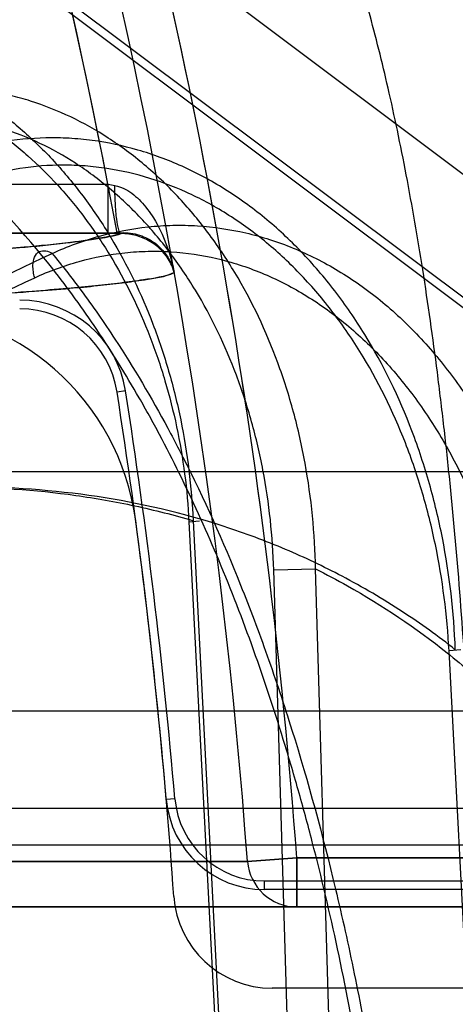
# Model space of a CAD drawing. Header units: millimetres. Extents: x 0 to 297, y 0 to 210.
# Tile 216 of 256: x 56.7699 to 56.8052, y 160.6194 to 160.6993. Entities that reach past the tile are written whole.
import ezdxf

# ---------------------------------------------------------------- set-up
doc = ezdxf.new("R2010")
doc.units = ezdxf.units.MM
doc.header["$LTSCALE"] = 16.335
doc.layers.get('0').update_dxf_attribs({"linetype": 'CONTINUOUS'})
for name, color, linetype in [('AXES_REF', 7, 'CONTINUOUS'), ('INTFCLR_1', 7, 'CONTINUOUS'), ('INTFCLR_144815', 7, 'CONTINUOUS'), ('INTFCLR_72935', 7, 'CONTINUOUS')]:
    doc.layers.add(name, color=color, linetype=linetype)

msp = doc.modelspace()

# ---------------------------------------------------------------- linework, layer by layer
at = {"color": 7, "linetype": 'Continuous'}
for radius in [7.756662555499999, 7.756, 7.706331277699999]:
    msp.add_circle((57.52239940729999, 154.539298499), radius, dxfattribs=at)
msp.add_arc((57.52239940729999, 154.539298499), 7.68, 278.2771290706, 261.7228709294, dxfattribs=at)
at = {"layer": 'AXES_REF', "color": 9, "linetype": 'Continuous'}
msp.add_circle((57.52239940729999, 154.539298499), 7.075609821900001, dxfattribs=at)
at = {"layer": 'INTFCLR_1', "color": 6, "linetype": 'Continuous'}
for p, q in [((56.7597540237, 160.7213515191), (56.87474389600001, 160.6351091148)), ((56.8699438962, 160.6207091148), (56.790341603, 160.6207091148))]:
    msp.add_line(p, q, dxfattribs=at)
at = {"layer": 'INTFCLR_1', "color": 9, "linetype": 'Continuous'}
for p, q in [((56.7525541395, 160.6859562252), (56.7770170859, 160.6859562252)), ((56.7770170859, 160.6859562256), (56.7770170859, 160.6819568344)), ((56.7780924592, 160.6819580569), (56.7525541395, 160.6819568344)), ((56.7336272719, 160.6310033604), (56.7883555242, 160.6310033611)), ((56.7883555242, 160.6310033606), (56.7923412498, 160.631298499)), ((56.7923412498, 160.631298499), (56.7923412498, 160.627298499)), ((56.7923412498, 160.631298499), (56.9021757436, 160.631298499)), ((56.91550907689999, 160.627298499), (56.7381258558, 160.6272984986))]:
    msp.add_line(p, q, dxfattribs=at)
at = {"layer": 'INTFCLR_1', "color": 7, "linetype": 'Continuous'}
msp.add_line((56.7823994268, 160.6787847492), (56.782221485, 160.6793051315), dxfattribs=at)
at = {"layer": 'INTFCLR_1', "color": 9, "linetype": 'Continuous'}
for centre, radius, start, end in [((56.30617574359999, 160.5952984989), 0.4834862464, 4.2349584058, 43.6101417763), ((56.3061757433, 160.5952984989), 0.4874965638, 4.2349578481, 15.5612268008), ((56.7976440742, 160.8010214), 0.1168993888, 259.8369034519, 260.1140053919), ((56.7923426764, 160.6312963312), 0.0039978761, 184.202466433, 269.9795539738)]:
    msp.add_arc(centre, radius, start, end, dxfattribs=at)
at = {"layer": 'INTFCLR_1', "color": 6, "linetype": 'Continuous'}
for centre, radius, start, end in [((56.30617574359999, 160.595298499), 0.4794897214, 10.8985890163, 42.7086480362), ((56.7596319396, 160.6560404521), 0.0198108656, 7.6288236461, 89.9974799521), ((56.30617574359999, 160.595298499), 0.4773172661, 3.947526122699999, 7.629511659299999), ((56.7903416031, 160.6287091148), 0.008, 183.9475263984, 269.9999990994)]:
    msp.add_arc(centre, radius, start, end, dxfattribs=at)
at = {"layer": 'INTFCLR_1', "color": 9, "linetype": 'Continuous'}
for points, knots in [([(56.7775738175, 160.6858578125), (56.7778822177, 160.6858040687), (56.77867631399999, 160.6854983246), (56.7797628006, 160.6845802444), (56.7813549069, 160.6824251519), (56.7820930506, 160.6803378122), (56.7823994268, 160.6787847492)], [0, 0, 0, 0, 0.1049875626, 0.2797084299, 0.4691080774, 1, 1, 1, 1]), ([(56.7780924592, 160.6819580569), (56.7779779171, 160.6819733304), (56.7778401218, 160.6824877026), (56.777699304, 160.6832210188), (56.7776023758, 160.6844792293), (56.7775764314, 160.6853807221), (56.7775738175, 160.6858578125)], [0, 0, 0, 0, 0.08716609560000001, 0.3097071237, 0.6401160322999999, 1, 1, 1, 1]), ([(56.7525541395, 160.6797059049), (56.7548030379, 160.6798186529), (56.7589742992, 160.6800421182), (56.7647357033, 160.6804064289), (56.7695040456, 160.6807738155), (56.7732724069, 160.6811368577), (56.77602747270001, 160.6815018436), (56.7775269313, 160.6817812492), (56.7780924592, 160.6819580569)], [0, 0, 0, 0, 0.2632404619, 0.488345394, 0.6748526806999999, 0.8223794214, 0.9307304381, 1, 1, 1, 1]), ([(56.782399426, 160.6787847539), (56.7816180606, 160.6784375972), (56.78012165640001, 160.6782362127), (56.7779881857, 160.6779233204), (56.7759312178, 160.6777033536), (56.77353664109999, 160.6774761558), (56.7705887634, 160.6772372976), (56.7668037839, 160.6769699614), (56.76194224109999, 160.6766721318), (56.7583133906, 160.6764789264), (56.7562746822, 160.6763767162)], [0, 0, 0, 0, 0.0976424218, 0.1690009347, 0.2472990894, 0.3335584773, 0.4437851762, 0.5850020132, 0.7668876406, 1, 1, 1, 1])]:
    msp.add_open_spline(points, degree=3, knots=knots, dxfattribs=at)
at = {"layer": 'INTFCLR_1', "color": 7, "linetype": 'Continuous'}
msp.add_open_spline([(56.7823994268, 160.6787847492), (56.7822951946, 160.6791808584), (56.7818417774, 160.6801933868), (56.7804154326, 160.6815410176), (56.77889984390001, 160.681962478), (56.77809245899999, 160.6819580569)], degree=3, knots=[0, 0, 0, 0, 0.2159486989, 0.5743186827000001, 1, 1, 1, 1], dxfattribs=at)
at = {"layer": 'INTFCLR_144815', "color": 9, "linetype": 'Continuous'}
for p, q in [((55.70298331, 160.6626480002), (56.8350198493, 160.6626480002)), ((56.78359041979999, 160.6585688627), (56.7844370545, 160.6586495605)), ((56.7835904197, 160.6585688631), (56.787701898, 160.5792985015)), ((56.7839242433, 160.6586525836), (56.7880435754, 160.5792985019)), ((56.790479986, 160.6546541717), (56.7938717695, 160.6547379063)), ((56.7961245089, 160.5792985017), (56.7938717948, 160.6547378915)), ((56.79273346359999, 160.5792985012), (56.790479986, 160.6546541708)), ((56.80566849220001, 160.648174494), (56.8047026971, 160.6480984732)), ((56.808336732, 160.5792985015), (56.8047026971, 160.6480984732)), ((56.5901387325, 160.6432286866), (57.0049722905, 160.643228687)), ((56.9969725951, 160.6352984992), (56.54210338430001, 160.6352984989)), ((56.8067039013, 160.6323227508), (56.7622985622, 160.6323227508))]:
    msp.add_line(p, q, dxfattribs=at)
at = {"layer": 'INTFCLR_144815', "color": 7, "linetype": 'Continuous'}
msp.add_open_spline([(56.7438655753, 160.671812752), (56.7453837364, 160.6828142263), (56.7483723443, 160.7045011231), (56.7527619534, 160.7364475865), (56.75697327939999, 160.7671909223), (56.7610462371, 160.7970204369), (56.76502028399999, 160.8262273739), (56.768913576, 160.8549518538), (56.7726656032, 160.8827526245), (56.7762343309, 160.9093190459), (56.7796367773, 160.9347771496), (56.7829041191, 160.959364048), (56.7860386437, 160.9831053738), (56.7889790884, 161.0055420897), (56.7916766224, 161.0262958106), (56.7940692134, 161.0448708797), (56.79618572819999, 161.0614623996), (56.7980224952, 161.0760089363), (56.7996420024, 161.0889758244), (56.801064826, 161.100498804), (56.8023205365, 161.11079401), (56.8034128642, 161.1198663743), (56.8043846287, 161.1280436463), (56.8052485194, 161.1354156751), (56.8060226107, 161.1421237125), (56.8066868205, 161.1479694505), (56.8072852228, 161.1533201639), (56.8078274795, 161.1582541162), (56.8083143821, 161.1627702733), (56.8087376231, 161.1667734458), (56.8091188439, 161.1704535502), (56.8094632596, 161.1738543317), (56.80976823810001, 161.1769405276), (56.8100381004, 161.1797409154), (56.8102791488, 161.1823114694), (56.8104945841, 161.1846798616), (56.8106875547, 161.1868698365), (56.8108590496, 161.18888592), (56.8110113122, 161.1907490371), (56.8111388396, 161.1923761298), (56.8112487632, 161.1938410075), (56.8113489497, 161.1952409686), (56.8114396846, 161.1965835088), (56.811518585, 161.1978324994), (56.8115989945, 161.1992029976), (56.8116733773, 161.2006214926), (56.8117440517, 161.2022636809), (56.8117936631, 161.2037721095), (56.8118115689, 161.2052764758), (56.8118221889, 161.2066513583), (56.81168276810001, 161.208076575), (56.8118709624, 161.2101330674), (56.8111068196, 161.2100770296)], degree=3, knots=[0, 0, 0, 0, 0.06138756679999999, 0.121008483, 0.1782451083, 0.2329100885, 0.2874227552, 0.3411757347, 0.393138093, 0.4424863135, 0.4893421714, 0.5351104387, 0.5795865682, 0.6217125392, 0.6601911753, 0.6952689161, 0.7252355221, 0.7526449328, 0.7763141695, 0.7974675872, 0.816822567, 0.8336432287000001, 0.8479777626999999, 0.8623409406, 0.8746713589, 0.8853028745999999, 0.8948614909, 0.9044321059, 0.9127397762, 0.9199694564, 0.9266831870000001, 0.9331906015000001, 0.9388636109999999, 0.9438253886, 0.9487415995, 0.9531348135, 0.9569708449, 0.9608937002, 0.9643190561, 0.9673036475, 0.9699151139, 0.9724390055, 0.9750617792, 0.9773530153, 0.9793565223, 0.9826506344, 0.9852026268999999, 0.9884485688, 0.9909663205, 0.99360072, 0.9957648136, 1, 1, 1, 1], dxfattribs=at)
at = {"layer": 'INTFCLR_144815', "color": 9, "linetype": 'Continuous'}
for points, knots in [([(56.8067039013, 160.6323227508), (56.8065969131, 160.6357075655), (56.8063135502, 160.6423576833), (56.80567460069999, 160.652150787), (56.8049711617, 160.6600835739), (56.8043082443, 160.6662280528), (56.8036064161, 160.6720160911), (56.802638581, 160.6788447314), (56.8015106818, 160.6853864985), (56.8005326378, 160.6902890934), (56.7995614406, 160.6947257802), (56.7982975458, 160.6997909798), (56.7966516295, 160.7052829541), (56.7949268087, 160.710042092), (56.7933733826, 160.7135320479), (56.792080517, 160.7159480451), (56.7908723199, 160.7179334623), (56.7893547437, 160.7199879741), (56.7873972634, 160.7218587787), (56.7853672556, 160.7230239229), (56.7839292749, 160.723298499), (56.7832505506, 160.723298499)], [0, 0, 0, 0, 0.1042635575, 0.2049087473, 0.3021266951, 0.3494296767, 0.3951775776, 0.4816294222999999, 0.5617414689, 0.5995186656, 0.6355363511, 0.7015662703, 0.7601961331, 0.8119752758, 0.8573235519, 0.8776594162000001, 0.8962984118, 0.9288575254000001, 0.9560174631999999, 0.97910347, 1, 1, 1, 1]), ([(56.7832505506, 160.723298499), (56.7863241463, 160.723298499), (56.7927176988, 160.7225904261), (56.8021538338, 160.719315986), (56.8112171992, 160.7136807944), (56.8193271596, 160.7058443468), (56.8260004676, 160.6962241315), (56.8309212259, 160.685418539), (56.8339802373, 160.6741013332), (56.8348597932, 160.6664184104), (56.8350198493, 160.6626480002)], [0, 0, 0, 0, 0.1050837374, 0.21787631, 0.3387406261, 0.4670384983, 0.6007623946, 0.736684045, 0.8709766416, 1, 1, 1, 1]), ([(56.7487753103, 160.6969956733), (56.7508904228, 160.6973379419), (56.7541650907, 160.697421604), (56.7578877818, 160.6967533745), (56.7599901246, 160.6961591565), (56.7631478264, 160.6950399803), (56.7661540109, 160.693391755), (56.76889339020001, 160.6913356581), (56.770711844, 160.6898044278), (56.7728586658, 160.6876723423), (56.7747984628, 160.685301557), (56.7762382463, 160.6832570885), (56.77831425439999, 160.6799882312), (56.7800208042, 160.6764414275), (56.7813540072, 160.6727280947), (56.7821608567, 160.6701451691), (56.78330439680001, 160.6654959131), (56.7838028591, 160.661396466), (56.7839242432, 160.6586525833)], [0, 0, 0, 0, 0.1098685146, 0.1653265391, 0.1935295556, 0.2218009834, 0.3370645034, 0.3670847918, 0.397439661, 0.4588941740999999, 0.5219269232, 0.5542432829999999, 0.5870709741, 0.7204576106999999, 0.7546908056, 0.7893863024, 0.8591629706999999, 1, 1, 1, 1]), ([(56.7502854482, 160.6946835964), (56.7522758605, 160.6950053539), (56.7553584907, 160.695082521), (56.7588633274, 160.6944530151), (56.76084432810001, 160.6938930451), (56.7638226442, 160.6928389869), (56.76665887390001, 160.6912862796), (56.7692468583, 160.6893513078), (56.77096610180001, 160.6879094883), (56.7729971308, 160.6859017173), (56.7748354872, 160.6836698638), (56.7762012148, 160.6817446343), (56.7781724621, 160.6786664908), (56.7797996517, 160.6753270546), (56.7810767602, 160.6718291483), (56.7818523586, 160.6693965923), (56.7829580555, 160.6650180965), (56.7834559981, 160.6611554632), (56.78359041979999, 160.6585688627)], [0, 0, 0, 0, 0.1096189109, 0.1650089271, 0.1931906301, 0.2214485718, 0.3367240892, 0.3667609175, 0.3971372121, 0.4586431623, 0.5217283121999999, 0.5540726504, 0.5869294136, 0.7204219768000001, 0.7546742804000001, 0.7893855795, 0.8591827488, 1, 1, 1, 1]), ([(56.7938717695, 160.6547379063), (56.79381472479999, 160.6576111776), (56.79339448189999, 160.6619065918), (56.7922942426, 160.666786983), (56.7914973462, 160.6694955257), (56.7901659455, 160.6733787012), (56.7884231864, 160.6770811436), (56.786266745, 160.6804721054), (56.7847653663, 160.6825831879), (56.78273094, 160.6850136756), (56.7804672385, 160.6871674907), (56.77854558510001, 160.6886897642), (56.7756406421, 160.6907119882), (56.77243626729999, 160.6922580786), (56.7690927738, 160.6931913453), (56.76685833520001, 160.6936461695), (56.7628895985, 160.6940192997), (56.7594532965, 160.6935852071), (56.7572623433, 160.6929926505)], [0, 0, 0, 0, 0.1415064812, 0.2113104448, 0.2461202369, 0.280468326, 0.4134509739, 0.4460433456, 0.4782975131, 0.5409537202, 0.6017877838, 0.6317837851, 0.6615815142, 0.7760743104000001, 0.8042398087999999, 0.8324475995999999, 0.8882424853, 1, 1, 1, 1]), ([(56.8008438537, 160.5855788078), (56.800631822, 160.5889251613), (56.8002267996, 160.5939221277), (56.79951133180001, 160.6005274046), (56.7986978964, 160.6069461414), (56.7974934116, 160.6147415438), (56.7957378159, 160.6238082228), (56.7940150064, 160.6311193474), (56.7926698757, 160.636092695), (56.7918706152, 160.6388597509), (56.790672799, 160.6428340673), (56.7887742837, 160.6485373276), (56.7859612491, 160.6557516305), (56.7833988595, 160.6613867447), (56.7814922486, 160.6651147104), (56.7803887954, 160.6671499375), (56.7787621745, 160.6700364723), (56.7762514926, 160.6740965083), (56.77160770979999, 160.6805141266), (56.76710774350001, 160.6854260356), (56.7629726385, 160.6889709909), (56.7604480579, 160.6909325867), (56.7585173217, 160.6922313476), (56.7572623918, 160.6929926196)], [0, 0, 0, 0, 0.0839822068, 0.1255314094, 0.166399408, 0.2460266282, 0.3230456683, 0.3976498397, 0.43409919, 0.4520761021, 0.4697861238, 0.5380636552, 0.6025619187, 0.6636457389, 0.6930137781, 0.7074212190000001, 0.7216279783, 0.7760004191, 0.8268564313, 0.9199491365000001, 0.9418203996, 0.9632373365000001, 1, 1, 1, 1]), ([(56.790479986, 160.6546541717), (56.7903983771, 160.6573706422), (56.7899636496, 160.6614285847), (56.7888878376, 160.6660361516), (56.7881158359, 160.6685927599), (56.7868332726, 160.6722579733), (56.7851659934, 160.6757505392), (56.7831141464, 160.6789501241), (56.7816875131, 160.6809413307), (56.7797573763, 160.6832330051), (56.7776142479, 160.6852647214), (56.7757966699, 160.6867005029), (56.7730527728, 160.6886057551), (56.7700304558, 160.6900647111), (56.76687781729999, 160.690945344), (56.7647740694, 160.6913745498), (56.7610419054, 160.6917271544), (56.7578106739, 160.6913191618), (56.7557521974, 160.6907606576)], [0, 0, 0, 0, 0.1417199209, 0.211646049, 0.2465180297, 0.2809284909, 0.4141483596, 0.4467938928, 0.4790964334, 0.5418307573, 0.6027188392, 0.6327299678, 0.6625316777, 0.7769212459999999, 0.8050295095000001, 0.8331654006, 0.8887756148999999, 1, 1, 1, 1]), ([(56.8052137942, 160.6481821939), (56.80509692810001, 160.6512228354), (56.8045806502, 160.655768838), (56.8033477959, 160.6609339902), (56.8024643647, 160.6638150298), (56.8009877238, 160.6679747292), (56.7987583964, 160.672588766), (56.7955115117, 160.677323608), (56.7927905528, 160.6805041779), (56.7897939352, 160.6832850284), (56.7870761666, 160.6852483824), (56.7847941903, 160.6865750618), (56.7824782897, 160.6877157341), (56.779484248, 160.6888235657), (56.7763753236, 160.6894792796), (56.7738652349, 160.6897150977), (56.77135771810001, 160.6897600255), (56.76821857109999, 160.6894545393), (56.7657704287, 160.6888319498), (56.7645683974, 160.6884303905)], [0, 0, 0, 0, 0.1377789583, 0.206061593, 0.2402336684, 0.2741707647, 0.4059257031, 0.4705534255, 0.5337519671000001, 0.5950390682, 0.6552457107, 0.6851158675, 0.7144741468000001, 0.7720589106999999, 0.8291580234, 0.8577649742, 0.886116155, 0.9426164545, 1, 1, 1, 1]), ([(56.8047026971, 160.6480984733), (56.8045490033, 160.6509922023), (56.8040032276, 160.6553132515), (56.8027787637, 160.6602184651), (56.8019128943, 160.6629524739), (56.8004745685, 160.6668969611), (56.7983268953, 160.6712693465), (56.7952215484, 160.6757562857), (56.7926277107, 160.678767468), (56.78978055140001, 160.6814010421), (56.7872028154, 160.6832606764), (56.78504104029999, 160.6845169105), (56.7828510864, 160.6855974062), (56.7800233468, 160.6866474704), (56.7770888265, 160.6872694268), (56.774722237, 160.6874953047), (56.7723615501, 160.6875401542), (56.7694087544, 160.6872564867), (56.7671076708, 160.6866683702), (56.7659788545, 160.6862896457)], [0, 0, 0, 0, 0.1383967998, 0.2069534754, 0.2412534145, 0.2753102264, 0.4074740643, 0.4722508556, 0.535550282, 0.5968850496, 0.6570763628, 0.6869117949, 0.7162142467, 0.7736285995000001, 0.8304669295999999, 0.8589069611, 0.8870712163, 0.9431353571, 1, 1, 1, 1]), ([(56.77248363, 160.6803531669), (56.7737280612, 160.6809178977), (56.7762792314, 160.6818506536), (56.779607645, 160.6824866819), (56.7822785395, 160.6826552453), (56.7849412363, 160.6826009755), (56.7875861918, 160.6822102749), (56.7901603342, 160.6814985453), (56.7927077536, 160.6805703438), (56.7957810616, 160.6790141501), (56.7986200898, 160.6770042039), (56.8007490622, 160.6751477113), (56.8027984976, 160.6731049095), (56.80515231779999, 160.6702696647), (56.8071894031, 160.6671493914), (56.80863826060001, 160.6644902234), (56.809972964, 160.6617152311), (56.8111116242, 160.6588272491), (56.81205977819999, 160.6558482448), (56.812889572, 160.652787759), (56.81401138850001, 160.6473066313), (56.8144189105, 160.6425046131), (56.81446995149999, 160.63930069)], [0, 0, 0, 0, 0.0586437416, 0.1160164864, 0.1447325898, 0.1733635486, 0.2301965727, 0.2588413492, 0.2878771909, 0.3464292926, 0.4060466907, 0.4366382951, 0.4675710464, 0.5301402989, 0.5943666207, 0.6271439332, 0.6600424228, 0.7264619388, 0.7601297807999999, 0.7941690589, 0.8624929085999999, 1, 1, 1, 1]), ([(56.7280503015, 160.6499456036), (56.7342516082, 160.6560798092), (56.7483079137, 160.6675195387), (56.76407127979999, 160.6764119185), (56.77248362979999, 160.680353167)], [0, 0, 0, 0, 0.4842558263, 1, 1, 1, 1]), ([(56.7710731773, 160.6783739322), (56.7710256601, 160.6785368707), (56.77095178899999, 160.6788745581), (56.7708849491, 160.67959825), (56.7712239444, 160.6807604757), (56.772188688, 160.6805400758), (56.77248363, 160.6803531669)], [0, 0, 0, 0, 0.1544781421, 0.3102598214, 0.6821904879, 1, 1, 1, 1]), ([(56.7710731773, 160.6783739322), (56.772238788, 160.6789085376), (56.7746309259, 160.6797937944), (56.7777573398, 160.680391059), (56.78026826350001, 160.6805485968), (56.78277597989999, 160.6804938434), (56.7852691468, 160.6801218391), (56.7876975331, 160.6794453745), (56.7901050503, 160.6785611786), (56.79301476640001, 160.6770828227), (56.795705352, 160.6751736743), (56.7977270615, 160.673410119), (56.7996788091, 160.6714689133), (56.80192526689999, 160.6687730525), (56.803875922, 160.6658060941), (56.8052706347, 160.6632767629), (56.8065605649, 160.6606344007), (56.8076669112, 160.6578828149), (56.80859779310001, 160.6550432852), (56.8094192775, 160.6521226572), (56.8105516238, 160.6468832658), (56.8110031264, 160.642288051), (56.8111037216, 160.6392169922)], [0, 0, 0, 0, 0.0579009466, 0.1146057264, 0.1430197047, 0.1713738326, 0.227751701, 0.2562155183, 0.2850979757, 0.3434409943, 0.402966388, 0.4335510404, 0.4645021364, 0.5271784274, 0.5915970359, 0.6245004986, 0.6575469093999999, 0.7243162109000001, 0.7581835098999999, 0.7924420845, 0.8612617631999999, 1, 1, 1, 1]), ([(56.7724836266, 160.6803531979), (56.773287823, 160.6793759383), (56.7745574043, 160.6777471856), (56.7762372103, 160.675407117), (56.7787073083, 160.6717476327), (56.7808757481, 160.6680694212), (56.7842446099, 160.6616735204), (56.7864944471, 160.656714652), (56.7886270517, 160.6513040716), (56.7900667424, 160.6474219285), (56.7924878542, 160.6402427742), (56.7948595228, 160.6316630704), (56.7966154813, 160.6238669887), (56.7975547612, 160.619195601), (56.7988973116, 160.6119418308), (56.8005366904, 160.6007516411), (56.8014448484, 160.5906990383), (56.8017686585, 160.5855788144)], [0, 0, 0, 0, 0.037731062, 0.0615327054, 0.0858667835, 0.1693452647, 0.1886175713, 0.301387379, 0.3313841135, 0.3620034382, 0.4248151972, 0.5572078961, 0.6271273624, 0.6630327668, 0.6992546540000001, 0.8470480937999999, 1, 1, 1, 1]), ([(56.7276746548, 160.649566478), (56.7336076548, 160.6551931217), (56.7473492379, 160.6660509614), (56.7626710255, 160.6745179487), (56.77107317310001, 160.6783739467)], [0, 0, 0, 0, 0.4693497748, 1, 1, 1, 1]), ([(56.7644036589, 160.6613919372), (56.7677435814, 160.6613919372), (56.7727218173, 160.6610640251), (56.7792154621, 160.6599176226), (56.782368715, 160.65911379), (56.7839242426, 160.6586525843)], [0, 0, 0, 0, 0.5068140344, 0.7538009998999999, 1, 1, 1, 1]), ([(56.8052137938, 160.6481821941), (56.8038321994, 160.6492656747), (56.8008578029, 160.6514015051), (56.796243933, 160.6541194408), (56.7921890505, 160.6560418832), (56.788964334, 160.6573255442), (56.7839508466, 160.6590728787), (56.7761295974, 160.6608909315), (56.76901663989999, 160.661391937), (56.7654445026, 160.6613919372)], [0, 0, 0, 0, 0.1234078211, 0.2570125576, 0.3758298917, 0.4384281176, 0.5008929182, 0.748925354, 1, 1, 1, 1]), ([(56.7938715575, 160.654738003), (56.7947448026, 160.6543023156), (56.7984828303, 160.6523230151), (56.8034089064, 160.6490060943), (56.8084599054, 160.6446526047), (56.81117591, 160.6419116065), (56.81292995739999, 160.6399635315), (56.8141007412, 160.6386118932), (56.8161102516, 160.6361530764), (56.818826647, 160.6324184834), (56.8218260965, 160.6276045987), (56.8238634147, 160.6237704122), (56.8251442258, 160.6211024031), (56.8259910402, 160.6192613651), (56.8274111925, 160.6159633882), (56.8292352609, 160.6111005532), (56.8310965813, 160.6050499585), (56.8323727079, 160.5998376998), (56.833230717, 160.5955496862), (56.8339811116, 160.5911508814), (56.83440482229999, 160.5878139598), (56.8346249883, 160.5855788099)], [0, 0, 0, 0, 0.0349656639, 0.1515158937, 0.2116583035, 0.2737159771, 0.2895989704, 0.3055789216, 0.337781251, 0.4033508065, 0.4708757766, 0.5408433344, 0.5587814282, 0.5769111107, 0.613445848, 0.6874148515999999, 0.7628661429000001, 0.8401335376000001, 0.8795657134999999, 0.9195289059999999, 1, 1, 1, 1])]:
    msp.add_open_spline(points, degree=3, knots=knots, dxfattribs=at)
at = {"layer": 'INTFCLR_72935', "color": 6, "linetype": 'Continuous'}
for p, q in [((56.8503568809, 160.6425494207), (56.746547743, 160.7203976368)), ((56.74715642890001, 160.720816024), (56.85077679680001, 160.6431093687)), ((56.7525541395, 160.6820254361), (56.7782938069, 160.6820260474)), ((56.78972306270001, 160.6294090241), (56.8459771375, 160.6294090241)), ((56.8459771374, 160.6287091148), (56.7897230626, 160.6287091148))]:
    msp.add_line(p, q, dxfattribs=at)
at = {"layer": 'INTFCLR_72935', "color": 9, "linetype": 'Continuous'}
for p, q in [((56.7784463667, 160.6691962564), (56.77775487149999, 160.6690880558)), ((56.78244959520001, 160.6360862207), (56.7817522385, 160.6360264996)), ((56.7883555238, 160.6310033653), (56.7336272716, 160.6310033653)), ((56.7923412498, 160.631298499), (56.7883555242, 160.6310033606)), ((56.7923412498, 160.627298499), (56.7923412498, 160.631298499)), ((56.9022132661, 160.631298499), (56.7923412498, 160.631298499)), ((56.7897230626, 160.6287091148), (56.7897230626, 160.6294090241)), ((56.7381258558, 160.6272984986), (56.9155476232, 160.627298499))]:
    msp.add_line(p, q, dxfattribs=at)
for centre, radius, start, end in [((56.30617574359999, 160.5952984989), 0.4834862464, 4.234958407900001, 43.61014177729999), ((56.3061757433, 160.5952984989), 0.4874965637, 4.2349578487, 15.5639446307), ((56.7923429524, 160.6312965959), 0.0039981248, 184.2059582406, 269.9755993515)]:
    msp.add_arc(centre, radius, start, end, dxfattribs=at)
at = {"layer": 'INTFCLR_72935', "color": 6, "linetype": 'Continuous'}
for centre, radius, start, end in [((56.30617574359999, 160.595298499), 0.4794897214, 10.4206371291, 43.1528997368), ((56.7698510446, 160.6678513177), 0.008699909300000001, 8.893149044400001, 90.000000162), ((56.7698510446, 160.6678513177), 0.008, 8.893157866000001, 89.9999993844), ((56.30617574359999, 160.595298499), 0.4780171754, 4.8948229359, 8.893149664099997), ((56.30617574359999, 160.595298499), 0.4773172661, 4.8948227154, 8.893149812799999), ((56.7897230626, 160.6367091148), 0.008, 184.8948350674, 270.000000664), ((56.7897230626, 160.6367091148), 0.007300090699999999, 184.8948218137, 270.0000008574)]:
    msp.add_arc(centre, radius, start, end, dxfattribs=at)
at = {"layer": 'INTFCLR_72935', "color": 9, "linetype": 'Continuous'}
for points, knots in [([(56.7782938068, 160.6820260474), (56.77777306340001, 160.6818349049), (56.776327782, 160.6815517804), (56.7736313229, 160.6811751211), (56.7698570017, 160.6808041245), (56.7650242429, 160.6804256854), (56.7591381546, 160.6800511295), (56.7548641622, 160.6798217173), (56.7525541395, 160.6797059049)], [0, 0, 0, 0, 0.0643186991, 0.1696597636, 0.3161923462, 0.5037165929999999, 0.7318187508, 1, 1, 1, 1]), ([(56.7562746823, 160.6763767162), (56.7583609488, 160.6764813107), (56.7620508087, 160.676678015), (56.7669749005, 160.6769810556), (56.7707698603, 160.6772509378), (56.7737097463, 160.6774912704), (56.7760870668, 160.6777192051), (56.77811047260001, 160.6779385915), (56.78019131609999, 160.6782469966), (56.7816402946, 160.6784474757), (56.782399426, 160.6787847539)], [0, 0, 0, 0, 0.2385485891, 0.4219732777, 0.5633764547, 0.6730316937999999, 0.7587779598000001, 0.8362029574, 0.9051367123, 1, 1, 1, 1])]:
    msp.add_open_spline(points, degree=3, knots=knots, dxfattribs=at)
at = {"layer": 'INTFCLR_72935', "color": 6, "linetype": 'Continuous'}
msp.add_open_spline([(56.7782938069, 160.6820260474), (56.7787883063, 160.6820271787), (56.7797492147, 160.6818527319), (56.781391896, 160.6809376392), (56.7822049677, 160.6796725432), (56.7823994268, 160.6787847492)], degree=3, knots=[0, 0, 0, 0, 0.2658057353, 0.5114764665, 1, 1, 1, 1], dxfattribs=at)

doc.saveas('drawing.dxf')
